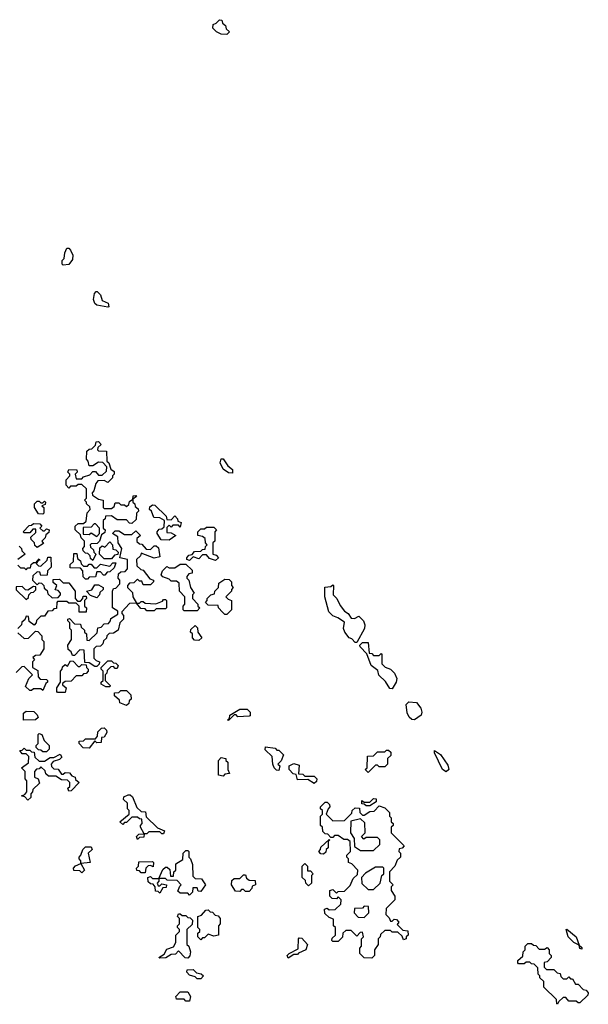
# Model space of a CAD drawing. Extents: x 2708302 to 2968450, y 494490 to 722710.
# Tile 37 of 256: x 2787811 to 2790870, y 617802 to 623100. Entities that reach past the tile are written whole.
import ezdxf

# ---------------------------------------------------------------- set-up
doc = ezdxf.new("R2010")
doc.units = 0

msp = doc.modelspace()

# ---------------------------------------------------------------- linework, layer by layer
at = {"layer": '0CON20XD'}
for points in [[(2788925, 623020), (2788895, 623022.5), (2788870, 623035), (2788850, 623055), (2788852.5, 623075), (2788868.3, 623081.7), (2788885, 623100), (2788898.3, 623098.3), (2788901.7, 623081.7), (2788918.3, 623068.3), (2788921.7, 623051.7), (2788940, 623035), (2788925, 623020)], [(2788045, 621780), (2788040, 621785), (2788040, 621805), (2788050, 621815), (2788053.6, 621846.4), (2788065, 621870), (2788075, 621870), (2788085, 621860), (2788097, 621833), (2788095, 621810), (2788075, 621782.5), (2788045, 621780)], [(2788285, 621553.3), (2788225, 621563.3), (2788215, 621572.5), (2788207.5, 621595), (2788212.5, 621627.5), (2788221.7, 621638.3), (2788228.3, 621638.3), (2788245, 621620), (2788255, 621590), (2788287.5, 621575), (2788290, 621555), (2788285, 621553.3)], [(2788205, 620190), (2788191.7, 620201.7), (2788190, 620215), (2788178.3, 620228.3), (2788165, 620230), (2788151.7, 620241.7), (2788150, 620255), (2788160, 620265), (2788160, 620295), (2788141.7, 620311.7), (2788138.3, 620328.3), (2788110, 620355), (2788110, 620375), (2788125, 620390), (2788155, 620390), (2788168.3, 620401.7), (2788173, 620447), (2788190, 620465), (2788188.3, 620478.3), (2788170, 620495), (2788170, 620505), (2788160, 620515), (2788170, 620525), (2788170, 620575), (2788145, 620600), (2788125, 620600), (2788115, 620590), (2788085, 620590), (2788075, 620580), (2788060, 620595), (2788060, 620625), (2788080, 620645), (2788080, 620655), (2788070, 620665), (2788075, 620680), (2788118.3, 620678.3), (2788120, 620665), (2788110, 620655), (2788115, 620630), (2788145, 620630), (2788155, 620640), (2788188.3, 620651.7), (2788205, 620670), (2788218.3, 620668.3), (2788235, 620650), (2788255, 620650), (2788278.3, 620671.7), (2788280, 620695), (2788258.3, 620718.3), (2788235, 620720), (2788205, 620700), (2788185, 620700), (2788180, 620725), (2788170, 620735), (2788171.7, 620778.3), (2788185, 620790), (2788198.3, 620791.7), (2788218.3, 620811.7), (2788221.7, 620828.3), (2788235, 620830), (2788250, 620815), (2788231.7, 620798.3), (2788230, 620785), (2788235, 620780), (2788278.3, 620778.3), (2788280, 620725), (2788290, 620715), (2788301.7, 620681.7), (2788318.3, 620668.3), (2788320, 620655), (2788310, 620645), (2788310, 620635), (2788285, 620610), (2788265, 620620), (2788231.7, 620618.3), (2788220, 620605), (2788210, 620565), (2788200, 620555), (2788201.7, 620541.7), (2788235, 620520), (2788260, 620515), (2788260, 620475), (2788265, 620470), (2788305, 620470), (2788318.3, 620481.7), (2788325, 620500), (2788345, 620500), (2788355, 620490), (2788375, 620490), (2788385, 620480), (2788398.3, 620491.7), (2788401.7, 620508.3), (2788420, 620520), (2788421.7, 620538.3), (2788435, 620540), (2788440, 620535), (2788420, 620520), (2788420, 620505), (2788430, 620495), (2788431.7, 620481.7), (2788448.3, 620468.3), (2788450, 620455), (2788440, 620445), (2788438.3, 620411.7), (2788415, 620390), (2788401.7, 620391.7), (2788385, 620410), (2788335, 620410), (2788305, 620430), (2788271.7, 620428.3), (2788270, 620415), (2788260, 620405), (2788260, 620365), (2788270, 620355), (2788268.3, 620341.7), (2788251.7, 620328.3), (2788240, 620295), (2788228.3, 620281.7), (2788195, 620280), (2788190, 620275), (2788191.7, 620261.7), (2788208.3, 620248.3), (2788210, 620235), (2788220, 620225), (2788205, 620190)], [(2788955, 620660), (2788935, 620662.5), (2788905, 620682.5), (2788890, 620715), (2788895, 620737.5), (2788905, 620737.5), (2788930, 620700), (2788955, 620680), (2788955, 620660)], [(2787935, 620440), (2787911.7, 620441.7), (2787890, 620475), (2787890, 620495), (2787905, 620510), (2787915, 620510), (2787925, 620500), (2787935, 620500), (2787945, 620510), (2787950, 620505), (2787948.3, 620491.7), (2787930, 620485), (2787940, 620475), (2787940, 620445), (2787935, 620440)], [(2788615, 620300), (2788571.7, 620301.7), (2788550, 620335), (2788550, 620345), (2788561.7, 620358.3), (2788575, 620360), (2788588.3, 620371.7), (2788590, 620405), (2788565, 620420), (2788531.7, 620421.7), (2788520, 620455), (2788510, 620465), (2788511.7, 620478.3), (2788525, 620490), (2788538.3, 620488.3), (2788598.3, 620428.3), (2788601.7, 620411.7), (2788625, 620410), (2788645, 620430), (2788660, 620415), (2788661.7, 620401.7), (2788680, 620395), (2788675, 620370), (2788665, 620380), (2788635, 620380), (2788625, 620370), (2788615, 620380), (2788601.7, 620368.3), (2788601.7, 620341.7), (2788625, 620340), (2788650, 620325), (2788615, 620300)], [(2787905, 620260), (2787891.7, 620271.7), (2787890, 620285), (2787873, 620303), (2787870, 620315), (2787898.3, 620341.7), (2787898.3, 620358.3), (2787881.7, 620358.3), (2787865, 620340), (2787835, 620340), (2787830, 620345), (2787861.7, 620378.3), (2787875, 620380), (2787885, 620390), (2787918.3, 620388.3), (2787930, 620375), (2787920, 620365), (2787935, 620350), (2787945, 620350), (2787955, 620360), (2787970, 620355), (2787968.3, 620341.7), (2787951.7, 620328.3), (2787948.3, 620311.7), (2787930, 620295), (2787938.3, 620281.7), (2787905, 620260)], [(2788225, 619620), (2788215, 619620), (2788185, 619640), (2788161.7, 619641.7), (2788158.3, 619708.3), (2788135, 619710), (2788105, 619680), (2788095, 619680), (2788088.3, 619698.3), (2788071.7, 619711.7), (2788070, 619735), (2788090, 619765), (2788090, 619815), (2788080, 619825), (2788080, 619855), (2788070, 619865), (2788070, 619875), (2788078.3, 619878.3), (2788105, 619850), (2788138.3, 619848.3), (2788141.7, 619831.7), (2788160, 619815), (2788160, 619805), (2788170, 619795), (2788171.7, 619761.7), (2788185, 619760), (2788228.3, 619801.7), (2788231.7, 619828.3), (2788248.3, 619831.7), (2788265, 619850), (2788288.3, 619851.7), (2788300, 619865), (2788301.7, 619878.3), (2788338.3, 619901.7), (2788338.3, 619918.3), (2788310, 619935), (2788310, 620025), (2788315, 620040), (2788328.3, 620041.7), (2788350, 620065), (2788350, 620085), (2788340, 620095), (2788341.7, 620118.3), (2788355, 620130), (2788378.3, 620131.7), (2788390, 620145), (2788390, 620195), (2788350, 620205), (2788360, 620255), (2788340, 620285), (2788338.3, 620318.3), (2788310, 620335), (2788325, 620350), (2788345, 620350), (2788375, 620330), (2788415, 620330), (2788435, 620350), (2788460, 620325), (2788441.7, 620308.3), (2788441.7, 620291.7), (2788455, 620280), (2788468.3, 620278.3), (2788491.7, 620251.7), (2788515, 620250), (2788535, 620270), (2788545, 620270), (2788558.3, 620258.3), (2788565, 620210), (2788535, 620203.3), (2788465, 620230), (2788460, 620215), (2788440, 620195), (2788441.7, 620161.7), (2788461.7, 620141.7), (2788475, 620137.5), (2788511.7, 620091.7), (2788530, 620085), (2788530, 620075), (2788515, 620060), (2788475, 620060), (2788468.3, 620078.3), (2788455, 620080), (2788445, 620090), (2788425, 620070), (2788401.7, 620068.3), (2788390, 620055), (2788390, 620045), (2788418.3, 620018.3), (2788420, 619995), (2788440, 619960), (2788455, 619960), (2788465, 619970), (2788475, 619970), (2788485, 619960), (2788543, 619957), (2788578.3, 619971.7), (2788585, 619980), (2788595, 619980), (2788600, 619975), (2788600, 619935), (2788595, 619930), (2788545, 619930), (2788535, 619920), (2788495, 619920), (2788485, 619930), (2788461.7, 619931.7), (2788440, 619960), (2788401.7, 619958.3), (2788360, 619915), (2788360, 619905), (2788370, 619895), (2788370, 619875), (2788350, 619855), (2788340, 619815), (2788315, 619800), (2788291.7, 619798.3), (2788280, 619785), (2788278.3, 619771.7), (2788261.7, 619758.3), (2788258.3, 619741.7), (2788245, 619730), (2788221.7, 619728.3), (2788210, 619715), (2788210, 619665), (2788221.7, 619651.7), (2788240, 619645), (2788238.3, 619631.7), (2788225, 619620)], [(2788225, 620320), (2788240, 620335), (2788240, 620365), (2788218.3, 620388.3), (2788211.7, 620388.3), (2788195, 620370), (2788151.7, 620368.3), (2788151.7, 620331.7), (2788185, 620330), (2788195, 620340), (2788225, 620320)], [(2788865, 620190), (2788831.7, 620201.7), (2788815, 620220), (2788795, 620220), (2788775, 620200), (2788745, 620210), (2788725, 620190), (2788710, 620195), (2788710, 620205), (2788721.7, 620218.3), (2788738.3, 620221.7), (2788751.7, 620238.3), (2788785, 620240), (2788795, 620250), (2788808.3, 620251.7), (2788810, 620265), (2788820, 620275), (2788810, 620285), (2788808.3, 620308.3), (2788795, 620320), (2788770, 620325), (2788770, 620345), (2788785, 620360), (2788805, 620360), (2788815, 620370), (2788855, 620370), (2788870, 620355), (2788860, 620345), (2788860, 620295), (2788850, 620285), (2788850, 620225), (2788868.3, 620218.3), (2788880, 620205), (2788865, 620190)], [(2788305, 620200), (2788265, 620200), (2788240, 620225), (2788241.7, 620258.3), (2788255, 620270), (2788268.3, 620261.7), (2788295, 620290), (2788310, 620275), (2788311.7, 620251.7), (2788328.3, 620248.3), (2788340, 620235), (2788338.3, 620221.7), (2788321.7, 620218.3), (2788305, 620200)], [(2787808.3, 620268.3), (2787820, 620255), (2787821.7, 620241.7), (2787840, 620225), (2787800, 620195)], [(2787800, 620165), (2787815, 620150), (2787835, 620150), (2787845, 620140), (2787855, 620150), (2787868.3, 620151.7), (2787871.7, 620168.3), (2787885, 620180), (2787900, 620180), (2787915, 620200), (2787918.3, 620191.7), (2787910, 620190), (2787900, 620175), (2787911.7, 620161.7), (2787925, 620160), (2787958.3, 620191.7), (2787961.7, 620208.3), (2787978.3, 620208.3), (2787980, 620155), (2787960, 620135), (2787958.3, 620111.7), (2787925, 620110), (2787918.3, 620128.3), (2787905, 620130), (2787881.7, 620108.3), (2787880, 620085), (2787905, 620060), (2787915, 620070), (2787928.3, 620068.3), (2787940, 620055), (2787941.7, 620041.7), (2787958.3, 620028.3), (2787961.7, 620011.7), (2787985, 619990), (2788018.3, 619991.7), (2788030, 620005), (2788030, 620015), (2788018.3, 620028.3), (2788001.7, 620031.7), (2788010, 620055), (2787991.7, 620071.7), (2787991.7, 620088.3), (2788025, 620090), (2788045, 620070), (2788075, 620070), (2788110, 620025), (2788110, 619985), (2788121.7, 619971.7), (2788138.3, 619971.7), (2788150, 619985), (2788151.7, 619998.3), (2788168.3, 619998.3), (2788170, 619985), (2788160, 619975), (2788160, 619945), (2788170, 619935), (2788168.3, 619911.7), (2788131.7, 619911.7), (2788130, 619945), (2788115, 619960), (2788075, 619960), (2788065, 619970), (2788015, 619970), (2788010, 619965), (2788008.3, 619931.7), (2787995, 619930), (2787985, 619920), (2787961.7, 619918.3), (2787945, 619890), (2787925, 619890), (2787901.7, 619868.3), (2787900, 619855), (2787888.3, 619841.7), (2787861.7, 619861.7), (2787858.3, 619888.3), (2787845, 619890), (2787838.3, 619871.7), (2787821.7, 619858.3), (2787820, 619845), (2787800, 619825)], [(2788175, 620090), (2788165, 620090), (2788151.7, 620101.7), (2788150, 620135), (2788138.3, 620148.3), (2788081.7, 620151.7), (2788081.7, 620168.3), (2788100, 620185), (2788101.7, 620228.3), (2788118.3, 620228.3), (2788121.7, 620201.7), (2788138.3, 620188.3), (2788141.7, 620171.7), (2788155, 620160), (2788175, 620160), (2788185, 620170), (2788195, 620170), (2788211.7, 620151.7), (2788225, 620150), (2788245, 620170), (2788295, 620160), (2788311.7, 620178.3), (2788328.3, 620178.3), (2788318.3, 620151.7), (2788295, 620130), (2788281.7, 620128.3), (2788268.3, 620111.7), (2788261.7, 620111.7), (2788245, 620130), (2788225, 620130), (2788218.3, 620101.7), (2788185, 620100), (2788175, 620090)], [(2788765, 619920), (2788695, 619920), (2788690, 619925), (2788690, 619945), (2788700, 619955), (2788700, 619995), (2788670, 620025), (2788668.3, 620068.3), (2788655, 620080), (2788625, 620080), (2788615, 620090), (2788581.7, 620101.7), (2788572.5, 620112.5), (2788580, 620135), (2788601.7, 620158.3), (2788615, 620150), (2788645, 620150), (2788675, 620170), (2788705, 620170), (2788738.3, 620138.3), (2788738.3, 620121.7), (2788721.7, 620118.3), (2788710, 620105), (2788710, 620095), (2788720, 620085), (2788730, 620045), (2788750, 620015), (2788740, 620005), (2788740, 619985), (2788770, 619955), (2788770, 619945), (2788780, 619935), (2788765, 619920)], [(2788925, 619900), (2788915, 619900), (2788901.7, 619911.7), (2788880, 619935), (2788878.3, 619948.3), (2788825, 619950), (2788810, 619965), (2788820, 619975), (2788820, 619985), (2788840, 620005), (2788858.3, 620011.7), (2788860, 620025), (2788880, 620045), (2788881.7, 620068.3), (2788915, 620090), (2788938.3, 620088.3), (2788950, 620075), (2788950, 620055), (2788960, 620045), (2788950, 620035), (2788950, 620025), (2788920, 619995), (2788931.7, 619981.7), (2788950, 619975), (2788950, 619925), (2788925, 619900)], [(2787845, 619980), (2787858.3, 619991.7), (2787860, 620005), (2787871.7, 620018.3), (2787885, 620020), (2787898.3, 620031.7), (2787898.3, 620048.3), (2787885, 620050), (2787855, 620030), (2787841.7, 620031.7), (2787825, 620050), (2787791.7, 620048.3), (2787791.7, 620031.7), (2787845, 619980)], [(2788225, 619990), (2788191.7, 620001.7), (2788170, 620025), (2788198.3, 620031.7), (2788215, 620060), (2788235, 620060), (2788260, 620045), (2788260, 620035), (2788241.7, 620018.3), (2788240, 620005), (2788225, 619990)], [(2789625, 619750), (2789615, 619750), (2789598.3, 619768.3), (2789583.6, 619773.6), (2789560, 619805), (2789552.5, 619825), (2789558.3, 619858.3), (2789522.5, 619882.5), (2789495, 619892.5), (2789473.9, 619913.9), (2789453.3, 619995), (2789453, 620047), (2789485, 620050), (2789495, 620060), (2789500, 620055), (2789497.5, 620005), (2789516.7, 619985), (2789535, 619947.5), (2789558.3, 619918.3), (2789577.5, 619905), (2789595, 619880), (2789611.7, 619878.3), (2789635, 619890), (2789660, 619865), (2789667.5, 619845), (2789666.7, 619825), (2789625, 619750)], [(2787801.7, 619801.7), (2787835, 619770), (2787858.3, 619771.7), (2787895, 619810), (2787908.3, 619808.3), (2787930, 619785), (2787930, 619765), (2787940, 619755), (2787940, 619715), (2787918.3, 619681.7), (2787895, 619680), (2787881.7, 619668.3), (2787890, 619655), (2787880, 619645), (2787880, 619615), (2787908.3, 619598.3), (2787910, 619565), (2787921.7, 619551.7), (2787955, 619550), (2787960, 619545), (2787960, 619535), (2787951.7, 619528.3), (2787935, 619490), (2787925, 619500), (2787885, 619500), (2787875, 619490), (2787865, 619490), (2787841.7, 619511.7), (2787860, 619555), (2787880, 619575), (2787835, 619620), (2787821.7, 619618.3), (2787791.7, 619588.3)], [(2788775, 619760), (2788751.7, 619761.7), (2788740, 619775), (2788740, 619795), (2788730, 619805), (2788731.7, 619818.3), (2788755, 619840), (2788768.3, 619828.3), (2788770, 619805), (2788790, 619775), (2788775, 619760)], [(2789815, 619500), (2789801.7, 619501.7), (2789779.3, 619539.3), (2789743, 619573), (2789738.3, 619598.3), (2789702.5, 619625), (2789678.3, 619688.3), (2789642.5, 619725), (2789640, 619735), (2789655, 619750), (2789685, 619750), (2789691.7, 619691.7), (2789705, 619690), (2789715, 619680), (2789745, 619680), (2789755, 619690), (2789760, 619685), (2789760, 619635), (2789776.7, 619616.7), (2789805.8, 619605.8), (2789826.7, 619585), (2789840, 619555), (2789836.7, 619535), (2789815, 619500)], [(2788055, 619480), (2788015, 619480), (2788010, 619485), (2788010, 619505), (2788030, 619535), (2788030, 619595), (2788040, 619605), (2788041.7, 619618.3), (2788055, 619630), (2788068.3, 619621.7), (2788085, 619650), (2788098.3, 619648.3), (2788125, 619620), (2788135, 619620), (2788145, 619630), (2788168.3, 619628.3), (2788170, 619615), (2788180, 619605), (2788180, 619595), (2788168.3, 619581.7), (2788155, 619580), (2788145, 619570), (2788115, 619570), (2788088.3, 619541.7), (2788055, 619540), (2788041.7, 619528.3), (2788041.7, 619521.7), (2788060, 619505), (2788055, 619480)], [(2788295, 619510), (2788275, 619510), (2788250, 619525), (2788250, 619535), (2788260, 619545), (2788260, 619595), (2788250, 619605), (2788250, 619615), (2788285, 619650), (2788305, 619650), (2788315, 619640), (2788328.3, 619638.3), (2788340, 619625), (2788335, 619610), (2788325, 619610), (2788315, 619620), (2788301.7, 619618.3), (2788281.7, 619598.3), (2788280, 619585), (2788270, 619575), (2788270, 619545), (2788298.3, 619518.3), (2788295, 619510)], [(2788385, 619410), (2788350, 619425), (2788348.3, 619438.3), (2788321.7, 619461.7), (2788321.7, 619478.3), (2788345, 619480), (2788355, 619490), (2788385, 619490), (2788408.3, 619468.3), (2788410, 619445), (2788400, 619435), (2788398.3, 619421.7), (2788385, 619410)], [(2788935, 619330), (2788930, 619335), (2788940, 619340), (2788941.7, 619358.3), (2788995, 619390), (2789035, 619390), (2789050, 619375), (2789050, 619355), (2789045, 619352.5), (2788985, 619350), (2788975, 619360), (2788965, 619360), (2788935, 619330)], [(2789935, 619332.5), (2789920, 619335), (2789907, 619347), (2789895, 619370), (2789890, 619415), (2789905, 619430), (2789945, 619426.7), (2789968.5, 619395), (2789974.3, 619375), (2789971.2, 619358.8), (2789935, 619332.5)], [(2787831.7, 619331.7), (2787831.7, 619368.3), (2787845, 619380), (2787887, 619377), (2787905, 619360), (2787910, 619345), (2787895, 619332.5), (2787831.7, 619331.7)], [(2788185, 619180), (2788151.7, 619181.7), (2788130, 619205), (2788131.7, 619218.3), (2788155, 619220), (2788165, 619230), (2788218.3, 619231.7), (2788230, 619245), (2788231.7, 619268.3), (2788251.7, 619288.3), (2788265, 619290), (2788278.3, 619278.3), (2788280, 619265), (2788265, 619240), (2788251.7, 619238.3), (2788248.3, 619211.7), (2788225, 619210), (2788215, 619220), (2788185, 619180)], [(2787955, 619160), (2787935, 619160), (2787925, 619170), (2787911.7, 619171.7), (2787900, 619185), (2787900, 619195), (2787910, 619205), (2787910, 619255), (2787915, 619260), (2787930, 619255), (2787941.7, 619221.7), (2787970, 619195), (2787970, 619175), (2787955, 619160)], [(2787855, 618900), (2787838.3, 618918.3), (2787820, 618925), (2787838.3, 618931.7), (2787850, 618945), (2787850, 619005), (2787840, 619015), (2787840, 619055), (2787820, 619075), (2787858.3, 619101.7), (2787860, 619135), (2787845, 619150), (2787825, 619150), (2787811.7, 619168.3), (2787825, 619170), (2787835, 619180), (2787845, 619170), (2787865, 619170), (2787875, 619160), (2787888.3, 619158.3), (2787891.7, 619131.7), (2787915, 619110), (2787945, 619110), (2787975, 619130), (2787995, 619130), (2788028.3, 619148.3), (2788038.3, 619131.7), (2788025, 619120), (2787991.7, 619108.3), (2787980, 619095), (2787981.7, 619081.7), (2787995, 619070), (2788018.3, 619068.3), (2788035, 619040), (2788045, 619040), (2788055, 619050), (2788078.3, 619048.3), (2788091.7, 619031.7), (2788110, 619025), (2788111.7, 619011.7), (2788130, 618995), (2788088.3, 618951.7), (2788075, 618950), (2788070, 618965), (2788080, 618975), (2788080, 618995), (2788068.3, 619008.3), (2788035, 619010), (2788005, 619030), (2787965, 619030), (2787951.7, 619041.7), (2787948.3, 619058.3), (2787925, 619080), (2787915, 619070), (2787901.7, 619068.3), (2787890, 619055), (2787890, 619025), (2787910, 619015), (2787917, 618993), (2787881.7, 618958.3), (2787880, 618945), (2787870, 618935), (2787870, 618915), (2787855, 618900)], [(2789205, 619060), (2789191.7, 619061.7), (2789180, 619075), (2789172.5, 619095), (2789170, 619135), (2789131.7, 619171.7), (2789133, 619187), (2789185, 619180), (2789195, 619170), (2789205, 619170), (2789230, 619145), (2789218.3, 619111.7), (2789200, 619095), (2789210, 619085), (2789205, 619060)], [(2788905, 619030), (2788880, 619035), (2788880, 619115), (2788895, 619130), (2788920, 619125), (2788920, 619115), (2788930, 619105), (2788930, 619065), (2788940, 619045), (2788915, 619040), (2788905, 619030)], [(2789685, 619050), (2789670, 619065), (2789680, 619075), (2789681.7, 619138.3), (2789715, 619140), (2789735, 619160), (2789775, 619160), (2789785, 619170), (2789795, 619170), (2789808.3, 619158.3), (2789808.3, 619141.7), (2789790, 619125), (2789790, 619095), (2789775, 619080), (2789745, 619080), (2789735, 619090), (2789725, 619090), (2789685, 619050)], [(2790105, 619053.3), (2790086.4, 619066.4), (2790042.5, 619155), (2790041.7, 619168.3), (2790075, 619146), (2790115, 619090), (2790118.8, 619065), (2790105, 619053.3)], [(2789395, 618990), (2789361.7, 619011.7), (2789305, 619010), (2789298.3, 619038.3), (2789281.7, 619041.7), (2789260, 619065), (2789260, 619085), (2789285, 619097.5), (2789315, 619090), (2789311.7, 619041.7), (2789335, 619040), (2789345, 619030), (2789395, 619030), (2789410, 619015), (2789408.3, 619001.7), (2789395, 618990)], [(2788445, 618690), (2788440, 618705), (2788451.7, 618718.3), (2788480, 618720), (2788460, 618755), (2788460, 618765), (2788470, 618775), (2788468.3, 618798.3), (2788455, 618800), (2788445, 618810), (2788415, 618810), (2788385, 618780), (2788375, 618780), (2788365, 618770), (2788350, 618785), (2788400, 618825), (2788400, 618845), (2788390, 618855), (2788390, 618885), (2788370, 618905), (2788371.7, 618918.3), (2788395, 618930), (2788405, 618930), (2788418.3, 618918.3), (2788441.7, 618861.7), (2788465, 618840), (2788488.3, 618838.3), (2788491.7, 618811.7), (2788551.7, 618751.7), (2788590, 618735), (2788585, 618720), (2788575, 618720), (2788565, 618730), (2788505, 618730), (2788495, 618720), (2788480, 618720), (2788478.3, 618701.7), (2788455, 618700), (2788445, 618690)], [(2789695, 618870), (2789675, 618870), (2789665, 618880), (2789651.7, 618881.7), (2789651.7, 618898.3), (2789665, 618890), (2789695, 618890), (2789715, 618910), (2789728.3, 618908.3), (2789728.3, 618891.7), (2789695, 618870)], [(2789705, 618050), (2789665, 618052.5), (2789640, 618075), (2789640, 618105), (2789650, 618115), (2789650, 618155), (2789660, 618165), (2789655, 618190), (2789641.7, 618188.3), (2789625, 618170), (2789595, 618200), (2789565, 618200), (2789550, 618185), (2789547, 618163), (2789525, 618140), (2789495, 618140), (2789490, 618145), (2789491.7, 618158.3), (2789510, 618175), (2789510, 618215), (2789500, 618225), (2789500, 618260), (2789475, 618270), (2789451.7, 618291.7), (2789450, 618315), (2789465, 618320), (2789475, 618310), (2789508.3, 618311.7), (2789538.3, 618341.7), (2789540, 618365), (2789525, 618380), (2789515, 618370), (2789491.7, 618371.7), (2789480, 618385), (2789480, 618415), (2789495, 618420), (2789515, 618400), (2789525, 618410), (2789558.3, 618411.7), (2789588.3, 618441.7), (2789605, 618480), (2789628.3, 618501.7), (2789630, 618525), (2789598.3, 618558.3), (2789580, 618565), (2789580, 618585), (2789570, 618595), (2789570, 618605), (2789590, 618625), (2789588.3, 618678.3), (2789575, 618690), (2789555, 618690), (2789525, 618710), (2789505, 618710), (2789495, 618700), (2789485, 618700), (2789468.3, 618718.3), (2789455, 618720), (2789441.7, 618731.7), (2789440, 618755), (2789430, 618765), (2789430, 618815), (2789440, 618825), (2789440, 618845), (2789430, 618855), (2789430, 618865), (2789455, 618890), (2789465, 618890), (2789478.3, 618878.3), (2789480, 618865), (2789470, 618855), (2789460, 618825), (2789495, 618790), (2789558.3, 618791.7), (2789598.3, 618831.7), (2789600, 618845), (2789615, 618860), (2789638.3, 618858.3), (2789640, 618835), (2789655, 618820), (2789665, 618820), (2789695, 618840), (2789718.3, 618841.7), (2789745, 618870), (2789775, 618860), (2789800, 618835), (2789800, 618815), (2789810, 618805), (2789810, 618785), (2789820, 618775), (2789820, 618765), (2789810, 618755), (2789810, 618725), (2789880, 618655), (2789868.3, 618641.7), (2789851.7, 618638.3), (2789850, 618625), (2789860, 618615), (2789860, 618595), (2789841.7, 618578.3), (2789830, 618545), (2789800, 618515), (2789800, 618465), (2789820, 618445), (2789810, 618435), (2789810, 618415), (2789830, 618385), (2789830, 618365), (2789781.7, 618318.3), (2789780, 618285), (2789798.3, 618268.3), (2789805, 618250), (2789815, 618250), (2789825, 618260), (2789838.3, 618258.3), (2789850, 618245), (2789841.7, 618231.7), (2789871.7, 618201.7), (2789898.3, 618198.3), (2789900, 618175), (2789890, 618165), (2789890, 618155), (2789875, 618150), (2789868.3, 618168.3), (2789845, 618190), (2789815, 618190), (2789805, 618200), (2789775, 618200), (2789751.7, 618178.3), (2789750, 618165), (2789740, 618155), (2789740, 618125), (2789720, 618095), (2789720, 618065), (2789705, 618050)], [(2789715, 618630), (2789748.3, 618661.7), (2789748.3, 618688.3), (2789735, 618700), (2789675, 618700), (2789661.7, 618691.7), (2789650, 618705), (2789670, 618725), (2789668.3, 618778.3), (2789645, 618800), (2789591.7, 618788.3), (2789590, 618725), (2789610, 618695), (2789611.7, 618651.7), (2789645, 618630), (2789715, 618630)], [(2788145, 618510), (2788135, 618520), (2788101.7, 618521.7), (2788100, 618535), (2788111.7, 618548.3), (2788140, 618560), (2788140, 618575), (2788130, 618585), (2788130, 618595), (2788140, 618605), (2788150, 618635), (2788165, 618650), (2788195, 618650), (2788200, 618635), (2788180, 618615), (2788190, 618565), (2788140, 618560), (2788160, 618525), (2788145, 618510)], [(2789445, 618610), (2789431.7, 618611.7), (2789420, 618625), (2789430, 618635), (2789431.7, 618648.3), (2789475, 618690), (2789480, 618685), (2789470, 618680), (2789470, 618645), (2789460, 618635), (2789458.3, 618621.7), (2789445, 618610)], [(2788725, 618390), (2788715, 618400), (2788675, 618400), (2788661.7, 618411.7), (2788671.7, 618438.3), (2788680, 618445), (2788658.3, 618468.3), (2788605, 618470), (2788595, 618480), (2788560, 618480), (2788560, 618465), (2788550, 618455), (2788555, 618440), (2788565, 618440), (2788575, 618450), (2788600, 618445), (2788598.3, 618431.7), (2788581.7, 618428.3), (2788565, 618400), (2788555, 618410), (2788541.7, 618411.7), (2788540, 618435), (2788528.3, 618448.3), (2788515, 618450), (2788501.7, 618461.7), (2788500, 618485), (2788515, 618490), (2788525, 618480), (2788560, 618480), (2788581.7, 618528.3), (2788595, 618540), (2788605, 618540), (2788618.3, 618528.3), (2788621.7, 618491.7), (2788638.3, 618491.7), (2788640, 618515), (2788650, 618525), (2788651.7, 618558.3), (2788688.3, 618581.7), (2788690, 618615), (2788705, 618630), (2788715, 618630), (2788720, 618625), (2788720, 618595), (2788730, 618585), (2788740, 618555), (2788741.7, 618491.7), (2788755, 618480), (2788788.3, 618478.3), (2788810, 618445), (2788785, 618410), (2788771.7, 618411.7), (2788765, 618430), (2788741.7, 618428.3), (2788740, 618405), (2788725, 618390)], [(2788485, 618510), (2788465, 618510), (2788455, 618520), (2788441.7, 618521.7), (2788440, 618535), (2788450, 618545), (2788451.7, 618568.3), (2788525, 618570), (2788530, 618565), (2788528.3, 618541.7), (2788515, 618550), (2788501.7, 618548.3), (2788490, 618535), (2788485, 618510)], [(2789365, 618440), (2789350, 618455), (2789348.3, 618468.3), (2789330, 618485), (2789330, 618545), (2789345, 618560), (2789360, 618545), (2789360, 618520), (2789375, 618520), (2789390, 618505), (2789380, 618495), (2789380, 618455), (2789365, 618440)], [(2789715, 618420), (2789750, 618455), (2789760, 618495), (2789770, 618505), (2789770, 618535), (2789765, 618540), (2789725, 618540), (2789671.7, 618508.3), (2789650, 618485), (2789651.7, 618451.7), (2789685, 618420), (2789715, 618420)], [(2789045, 618410), (2789025, 618410), (2789015, 618420), (2789005, 618420), (2788995, 618410), (2788971.7, 618411.7), (2788950, 618445), (2788951.7, 618468.3), (2788965, 618480), (2788995, 618480), (2789015, 618500), (2789025, 618500), (2789031.7, 618481.7), (2789045, 618470), (2789078.3, 618468.3), (2789080, 618445), (2789061.7, 618438.3), (2789060, 618425), (2789045, 618410)], [(2789665, 618270), (2789690, 618295), (2789688.3, 618328.3), (2789665, 618330), (2789655, 618320), (2789611.7, 618318.3), (2789610, 618295), (2789631.7, 618271.7), (2789665, 618270)], [(2788715, 618050), (2788701.7, 618051.7), (2788665, 618090), (2788648.3, 618071.7), (2788625, 618070), (2788597, 618053), (2788565, 618050), (2788560, 618055), (2788588.3, 618071.7), (2788601.7, 618098.3), (2788638.3, 618111.7), (2788650, 618135), (2788650, 618175), (2788670, 618195), (2788670, 618205), (2788660, 618215), (2788660, 618225), (2788670, 618235), (2788670, 618265), (2788660, 618275), (2788665, 618290), (2788675, 618290), (2788685, 618280), (2788705, 618280), (2788715, 618270), (2788728.3, 618268.3), (2788740, 618255), (2788738.3, 618231.7), (2788710, 618205), (2788710, 618125), (2788720, 618115), (2788730, 618085), (2788727, 618063), (2788715, 618050)], [(2788785, 618150), (2788770, 618165), (2788770, 618185), (2788780, 618195), (2788780, 618205), (2788770, 618215), (2788770, 618275), (2788788.3, 618281.7), (2788811.7, 618308.3), (2788825, 618310), (2788835, 618300), (2788848.3, 618298.3), (2788861.7, 618281.7), (2788878.3, 618278.3), (2788890, 618265), (2788890, 618235), (2788880, 618225), (2788880, 618175), (2788855, 618170), (2788825, 618180), (2788805, 618160), (2788795, 618160), (2788785, 618150)], [(2790835, 618100), (2790825, 618102.5), (2790820, 618120), (2790792.5, 618135), (2790762.5, 618165), (2790750, 618205), (2790755, 618207.5), (2790805, 618166.2), (2790820, 618120), (2790835, 618107.5), (2790835, 618100)], [(2789255, 618050), (2789250, 618065), (2789260, 618075), (2789308.3, 618101.7), (2789310, 618155), (2789315, 618160), (2789328.3, 618158.3), (2789360, 618125), (2789350, 618095), (2789311.7, 618078.3), (2789305, 618070), (2789285, 618070), (2789255, 618050)], [(2790705, 617802.5), (2790700, 617805), (2790698.3, 617828.3), (2790630, 617895), (2790630, 617925), (2790610, 617945), (2790610, 617955), (2790600, 617965), (2790598.3, 617998.3), (2790578.3, 618018.3), (2790565, 618020), (2790555, 618030), (2790535, 618030), (2790525, 618020), (2790495, 618020), (2790490, 618025), (2790491.7, 618038.3), (2790518.3, 618061.7), (2790520, 618085), (2790530, 618095), (2790530, 618115), (2790545, 618130), (2790565, 618130), (2790575, 618120), (2790588.3, 618118.3), (2790605, 618100), (2790635, 618100), (2790648.3, 618108.3), (2790660, 618095), (2790660, 618075), (2790670, 618065), (2790670, 618055), (2790648.3, 618031.7), (2790631.7, 618028.3), (2790631.7, 618001.7), (2790645, 617990), (2790685, 617990), (2790701.7, 617971.7), (2790718.3, 617968.3), (2790721.7, 617951.7), (2790735, 617940), (2790755, 617940), (2790765, 617950), (2790775, 617940), (2790785, 617940), (2790801.7, 617911.7), (2790815, 617910), (2790841.7, 617881.7), (2790858.3, 617878.3), (2790870, 617865), (2790868.3, 617851.7), (2790825, 617810), (2790815, 617810), (2790805, 617820), (2790765, 617820), (2790748.3, 617838.3), (2790735, 617840), (2790711.7, 617818.3), (2790705, 617802.5)], [(2788785, 617940), (2788765, 617940), (2788755, 617950), (2788725, 617960), (2788710, 617975), (2788711.7, 617988.3), (2788745, 617990), (2788761.7, 617971.7), (2788787, 617967), (2788800, 617955), (2788785, 617940)], [(2788725, 617820), (2788705, 617820), (2788695, 617830), (2788655, 617830), (2788650, 617845), (2788675, 617870), (2788715, 617870), (2788730, 617845), (2788725, 617820)]]:
    msp.add_lwpolyline(points, dxfattribs=at)

doc.saveas('drawing.dxf')
